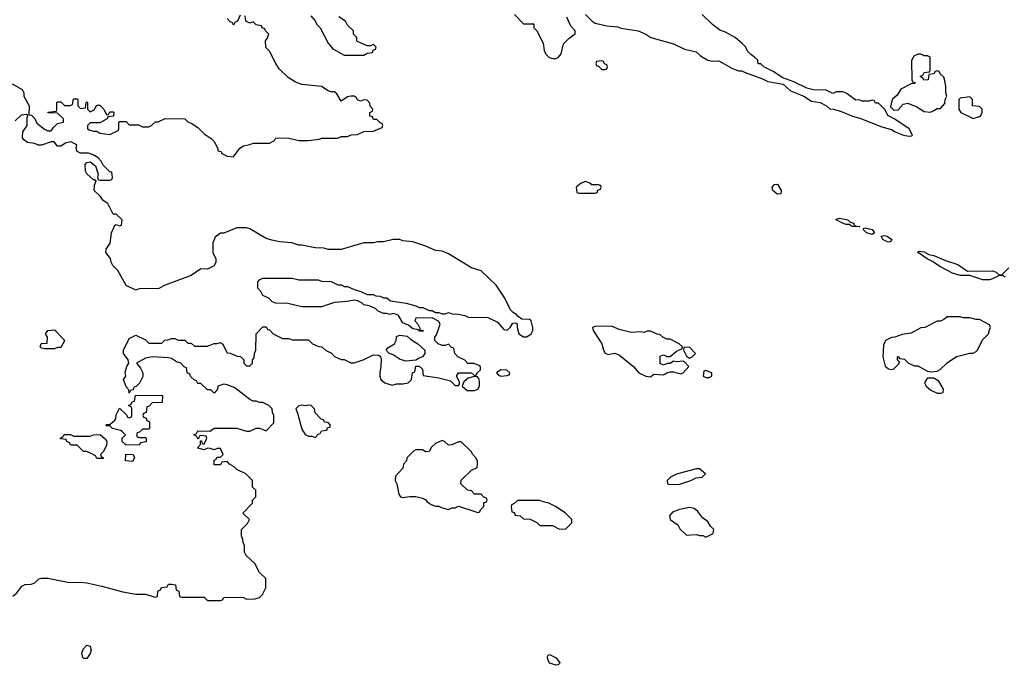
# Model space of a CAD drawing. Header units: inches. Extents: x 2348341 to 2479810, y 460419 to 613669.
# Tile 247 of 256: x 2376977 to 2383022, y 549575 to 553539. Entities that reach past the tile are written whole.
import ezdxf

# ---------------------------------------------------------------- set-up
doc = ezdxf.new("R2010")
doc.units = ezdxf.units.IN
doc.header["$MEASUREMENT"] = 0
for name, color, linetype in [('C3574', 7, 'Continuous'), ('C3575', 7, 'Continuous'), ('C3584', 7, 'Continuous'), ('C3585', 7, 'Continuous')]:
    doc.layers.add(name, color=color, linetype=linetype)

msp = doc.modelspace()

# ---------------------------------------------------------------- linework, layer by layer
at = {"layer": 'C3574', "color": 2, "elevation": 54}
for points in [[(2377790, 550000), (2377810, 549994), (2377822, 549998), (2377822.2, 550000)], [(2377957.8, 550000), (2377958, 549998), (2377970, 549994), (2378110, 549994), (2378130, 549974), (2378210, 549974), (2378222, 549978), (2378230, 549992), (2378330, 549994), (2378350, 549992), (2378370, 549982), (2378423.6, 549983.6), (2378450, 549992), (2378458, 550000)]]:
    msp.add_lwpolyline(points, dxfattribs=at)
at = {"layer": 'C3574', "color": 2, "elevation": 50}
msp.add_lwpolyline([(2377370, 549618), (2377364, 549624), (2377359, 549650), (2377366, 549674), (2377390, 549698), (2377410, 549692), (2377414.8, 549670), (2377410, 549648), (2377390, 549618)], close=True, dxfattribs=at)
at = {"layer": 'C3575', "color": 2, "elevation": 54}
for points in [[(2376930, 553144.7), (2376992, 553110), (2377002, 553090), (2377002, 553070), (2377036, 553010), (2377034, 552954), (2377050, 552952), (2377070, 552932), (2377082.8, 552902.8), (2377130, 552866), (2377150, 552856), (2377170, 552856), (2377183.6, 552876.4), (2377210, 552901), (2377246, 552910), (2377246, 552930), (2377210, 552966), (2377152.7, 552967.3), (2377148.9, 552971.1), (2377202, 552978), (2377206, 552990), (2377206, 553030), (2377210, 553034), (2377230, 553034), (2377252.7, 553012.7), (2377287.3, 553012.7), (2377302, 553018), (2377307.3, 553052.7), (2377330, 553054), (2377334, 553050), (2377334, 553010), (2377350, 552994), (2377382, 552998), (2377386, 553030), (2377390, 553034), (2377394, 553030), (2377394, 552990), (2377410, 552974), (2377434.6, 552985.4), (2377450, 553014), (2377470, 553014), (2377494, 552990), (2377510, 552954), (2377522, 552958), (2377530, 552974), (2377550, 552974), (2377554, 552970), (2377552.7, 552947.3), (2377518, 552942), (2377514, 552930), (2377470, 552906), (2377410, 552906), (2377394, 552890), (2377394, 552870), (2377403.6, 552863.6), (2377430, 552854), (2377450, 552854), (2377470, 552842), (2377530, 552834), (2377582, 552858), (2377586, 552870), (2377586, 552910), (2377590, 552914), (2377630, 552914), (2377650, 552894), (2377707.3, 552892.7), (2377730, 552882), (2377770, 552882), (2377786, 552890), (2377810, 552912), (2377827.3, 552912.7), (2377870, 552932), (2377990, 552931.3), (2378010, 552912), (2378030, 552904.7), (2378070, 552878), (2378110, 552838), (2378152, 552810), (2378172, 552790), (2378194, 552746), (2378194, 552734), (2378214, 552730), (2378218, 552718), (2378250, 552702), (2378290, 552698), (2378328.9, 552751.1), (2378350, 552764.7), (2378390, 552772), (2378410, 552782), (2378510, 552782), (2378542, 552798), (2378550, 552814), (2378630, 552812), (2378690, 552798), (2378750, 552798), (2378814.6, 552805.4), (2378831.6, 552811.6), (2378930, 552812), (2378950, 552822), (2378990, 552822), (2379012.7, 552832.7), (2379050, 552834), (2379090, 552852), (2379150, 552854), (2379202, 552878), (2379206, 552890), (2379202, 552902), (2379190, 552906), (2379170, 552926), (2379150, 552926), (2379142, 552942), (2379127.3, 552947.3), (2379126, 552970), (2379142, 552978), (2379146, 552990), (2379128.4, 553008.4), (2379127.3, 553027.3), (2379110, 553046), (2379090, 553048), (2379070, 553038), (2379050, 553048), (2379042, 553062), (2379030, 553068.7), (2379010, 553069.2), (2378990, 553065.2), (2378950, 553038), (2378924, 553084), (2378910, 553095.3), (2378890, 553095.3), (2378870, 553102), (2378830, 553128.7), (2378710, 553142), (2378670, 553155.3), (2378624.7, 553184.7), (2378570, 553238), (2378548.7, 553270), (2378510, 553346), (2378488.4, 553368.4), (2378486, 553410), (2378496.4, 553423.6), (2378506, 553450), (2378486, 553470), (2378482, 553482), (2378466, 553490), (2378462, 553502), (2378428.4, 553508.4), (2378410, 553526), (2378390, 553518), (2378366, 553530), (2378362, 553562)], [(2378330, 553566), (2378314, 553530), (2378298, 553522), (2378290, 553506), (2378282, 553522), (2378270, 553526), (2378250, 553546)], [(2378763.6, 553563.6), (2378791.1, 553531.1), (2378802, 553510), (2378822, 553490), (2378870, 553394), (2378899.6, 553359.6), (2378970, 553322), (2379090, 553322), (2379110, 553334), (2379142, 553338), (2379147.3, 553352.7), (2379162, 553358), (2379166, 553370), (2379150, 553386), (2379130, 553378), (2379110, 553378), (2379050, 553406), (2379046, 553410), (2379046, 553430), (2379026, 553450), (2379026, 553470), (2378990, 553506), (2378978, 553530), (2378936.4, 553556.4)], [(2380000, 551746.7), (2379990, 551758), (2379955.3, 551830), (2379902, 551910), (2379810, 551998), (2379750, 552015.3), (2379610, 552102), (2379570, 552118), (2379530, 552122), (2379470, 552148.7), (2379390, 552175.3), (2379330, 552182), (2379310, 552188.7), (2379270, 552188.7), (2379210, 552175.3), (2379174.6, 552174.6), (2379150, 552168.7), (2379090, 552168.7), (2378950, 552128), (2378870, 552128), (2378843.6, 552136.4), (2378790, 552138), (2378710, 552155.3), (2378690, 552155.3), (2378648.4, 552168.4), (2378574.6, 552174.6), (2378524.7, 552184.7), (2378490, 552195.3), (2378390, 552255.3), (2378370, 552262), (2378310, 552262), (2378230, 552228), (2378210, 552228), (2378176.9, 552203.1), (2378162, 552170), (2378162, 552110), (2378182, 552070), (2378182, 552050), (2378170, 552028), (2378130, 552008), (2378090, 552008.7), (2378030, 551968.7), (2377871.1, 551908.9), (2377831.1, 551888.9), (2377710, 551886), (2377690, 551878), (2377630, 551908), (2377578.6, 551998.6), (2377548, 552030), (2377538, 552050), (2377533.6, 552073.6), (2377506, 552110), (2377508, 552130), (2377532.5, 552167.5), (2377541.2, 552230), (2377550, 552254), (2377562, 552278), (2377570, 552282), (2377590, 552274), (2377602, 552278), (2377606, 552310), (2377570, 552346), (2377550, 552346), (2377518, 552410), (2377490, 552429.4), (2377473, 552453), (2377433.2, 552490), (2377436.4, 552523.6), (2377446, 552550), (2377436.4, 552556.4), (2377430, 552555.3), (2377390, 552593.2), (2377381.6, 552610), (2377379.3, 552650), (2377390, 552662.8), (2377410, 552666.8), (2377441.4, 552641.4), (2377458, 552590), (2377454, 552570), (2377458, 552558), (2377470, 552554), (2377530, 552554), (2377542, 552558), (2377546, 552570), (2377542, 552602), (2377530, 552606), (2377490, 552646), (2377478, 552670), (2377458, 552690), (2377428, 552710), (2377400.2, 552720.2), (2377350, 552719), (2377329.2, 552729.2), (2377324, 552750), (2377328, 552770), (2377290, 552789), (2377258.8, 552781.2), (2377230, 552762), (2377210, 552762), (2377188.4, 552788.4), (2377170, 552788.7), (2377110, 552768), (2377090, 552768), (2377070, 552778), (2377024.7, 552784.7), (2377002, 552802), (2376994.6, 552814.6), (2376995.3, 552850), (2377022, 552890), (2377022, 552938), (2377026, 552950), (2377018, 552958), (2376986.4, 552953.6), (2376950, 552918)], [(2378458, 550000), (2378468, 550010), (2378488, 550050), (2378487.3, 550107.3), (2378450, 550146), (2378420.4, 550200.4), (2378368, 550250), (2378358, 550270), (2378358, 550310), (2378348, 550330), (2378347.3, 550347.3), (2378338, 550370), (2378338, 550410), (2378374.6, 550445.4), (2378388, 550470), (2378346, 550510), (2378406, 550570), (2378406, 550590), (2378426, 550610), (2378426, 550650), (2378406, 550670), (2378406, 550710), (2378366, 550750), (2378310, 550778), (2378294.6, 550794.6), (2378266, 550810), (2378250, 550826), (2378218, 550822), (2378210, 550806), (2378170, 550806), (2378170, 550834), (2378182, 550838), (2378190, 550854), (2378210, 550854), (2378226, 550870), (2378210, 550906), (2378190, 550906), (2378170, 550898), (2378147.3, 550907.3), (2378130, 550908), (2378110, 550898), (2378070, 550908), (2378068.7, 550911.3), (2378086, 550930), (2378086, 550954), (2378092.7, 550952.7), (2378098, 550938), (2378110, 550934), (2378126, 550970), (2378122, 550982), (2378090, 550986), (2378078, 550982), (2378074, 550966), (2378070, 550966), (2378062, 550982), (2378046, 550990), (2378062, 550998), (2378070, 551014), (2378147.3, 551012.7), (2378170, 551031.3), (2378310, 551031.3), (2378370, 551012), (2378390, 551012), (2378428.4, 551031.6), (2378450, 551032), (2378490, 551014), (2378536.4, 551063.6), (2378538, 551110), (2378528.4, 551128.4), (2378526, 551150), (2378506, 551170), (2378470, 551188), (2378450, 551188), (2378430, 551198), (2378410, 551198), (2378390, 551208), (2378298, 551278), (2378250, 551298), (2378230, 551302), (2378194, 551290), (2378192, 551270), (2378170, 551246), (2378150, 551266), (2378130, 551266), (2378090, 551306), (2378070, 551306), (2378062, 551322), (2378047.3, 551327.3), (2378027.3, 551347.3), (2378022, 551362), (2378006, 551370), (2378002, 551402), (2377987.3, 551407.3), (2377966, 551430), (2377939, 551439), (2377910, 551459), (2377890, 551464), (2377790, 551469), (2377750, 551462), (2377694, 551430), (2377719.6, 551399.6), (2377732, 551370), (2377732, 551348), (2377712.7, 551307.3), (2377692.7, 551287.3), (2377678, 551282), (2377672.7, 551267.3), (2377658, 551262), (2377650, 551246), (2377647.3, 551267.3), (2377630, 551286), (2377615.3, 551330), (2377628.7, 551350), (2377624.7, 551375.3), (2377635.3, 551410), (2377648, 551430), (2377642, 551450), (2377615.3, 551490), (2377615.3, 551510), (2377650, 551582), (2377690, 551602), (2377750, 551574), (2377770, 551554), (2377850, 551554), (2377868.4, 551571.6), (2377887.3, 551572.7), (2377910, 551582), (2377930, 551582), (2377950, 551572), (2377991.6, 551571.6), (2378010, 551554), (2378030, 551554), (2378050, 551534), (2378130, 551534), (2378170, 551552), (2378190, 551551.3), (2378210, 551558), (2378222, 551550), (2378250, 551494), (2378270, 551492), (2378312.7, 551472.7), (2378331.6, 551471.6), (2378354, 551450), (2378354, 551430), (2378370, 551414), (2378390, 551414), (2378406, 551430), (2378406, 551450), (2378416.4, 551463.6), (2378418, 551490), (2378426, 551510), (2378428, 551610), (2378470, 551654), (2378490, 551654), (2378498, 551638), (2378510, 551634), (2378534, 551610), (2378590, 551582), (2378630, 551582), (2378650, 551574), (2378750, 551574), (2378774, 551550), (2378812.7, 551532.7), (2378831.6, 551531.6), (2378854, 551510), (2378891.1, 551491.1), (2378910, 551472), (2378950, 551452), (2378970, 551452), (2379010, 551432), (2379030, 551432), (2379086, 551450), (2379150, 551482), (2379179.6, 551479.6), (2379192, 551472), (2379195.3, 551455.3), (2379194.8, 551410), (2379187.3, 551370), (2379187.3, 551350), (2379194, 551330), (2379218, 551310), (2379264, 551296), (2379290, 551302.8), (2379330, 551303), (2379362, 551310), (2379382, 551330), (2379388, 551370), (2379402, 551378), (2379408, 551412), (2379430, 551412), (2379450, 551394), (2379454, 551354), (2379550, 551341), (2379622, 551322), (2379650, 551294), (2379670, 551294), (2379678, 551302), (2379676.4, 551316.4), (2379658, 551350), (2379670, 551372), (2379750, 551372), (2379770, 551354), (2379782, 551358), (2379786, 551370), (2379806, 551390), (2379806, 551410), (2379796.4, 551416.4), (2379767.3, 551427.3), (2379729, 551429), (2379708.9, 551448.9), (2379666, 551470), (2379648, 551490), (2379642, 551522), (2379627.3, 551527.3), (2379610, 551546), (2379590, 551538), (2379570, 551538), (2379546, 551550), (2379526, 551570), (2379526, 551590), (2379536.4, 551603.6), (2379558, 551670), (2379548.4, 551688.4), (2379510, 551708.7), (2379410, 551706), (2379402, 551690), (2379422, 551670), (2379434, 551646), (2379434, 551634), (2379454, 551630), (2379454, 551626), (2379432.7, 551627.3), (2379418, 551638), (2379390, 551642), (2379363.1, 551663.1), (2379330, 551678), (2379302, 551722), (2379290, 551728.7), (2379270, 551735.3), (2379250, 551728.7), (2379230, 551735.3), (2379210, 551735.3), (2379178, 551750), (2379164, 551764), (2379122, 551782), (2379090, 551789.3), (2379079.5, 551799.5), (2379052.7, 551812.7), (2379030, 551817.2), (2378988.4, 551808.4), (2378910, 551802), (2378830, 551775.3), (2378710, 551775.3), (2378623.6, 551796.4), (2378550, 551798), (2378527.3, 551807.3), (2378506, 551830), (2378470, 551846), (2378458, 551870), (2378438, 551890), (2378438, 551930), (2378450, 551942), (2378470, 551951.3), (2378650, 551951.3), (2378690, 551942), (2378810, 551942), (2378830, 551934), (2378890, 551932), (2378930, 551912), (2378950, 551912), (2378970, 551902), (2378990, 551902), (2379030, 551882), (2379071.1, 551871.1), (2379110, 551852), (2379150, 551852), (2379163.6, 551843.6), (2379190, 551842), (2379210, 551832), (2379230, 551832), (2379252.7, 551812.7), (2379350, 551798), (2379410, 551782), (2379430, 551772), (2379451.6, 551771.6), (2379490, 551754), (2379510, 551754), (2379530, 551742), (2379550, 551742), (2379570, 551734), (2379590, 551734), (2379610, 551742), (2379632.7, 551732.7), (2379670, 551732), (2379710, 551722), (2379730, 551712), (2379851.6, 551711.6), (2379910, 551682), (2379950, 551638), (2379970, 551632), (2379988, 551650), (2380000, 551669.5)], [(2380000, 550562.7), (2379998, 550562), (2379994, 550550), (2379998, 550518), (2380000, 550517.3)], [(2376935.1, 550000), (2376960.2, 550019.8), (2376990, 550062), (2377010, 550072), (2377047.3, 550072.7), (2377070, 550082), (2377094.6, 550105.4), (2377110, 550111.3), (2377150, 550111.3), (2377283.5, 550083.5), (2377350, 550086.8), (2377390, 550080.7), (2377481.4, 550061.4), (2377610, 550026.8), (2377690, 550011.3), (2377750, 550012), (2377790, 550000)], [(2377822.2, 550000), (2377826, 550030), (2377842, 550038), (2377847.3, 550052.7), (2377882, 550058), (2377890, 550074), (2377910, 550074), (2377934, 550070), (2377938, 550038), (2377954, 550030), (2377957.8, 550000)]]:
    msp.add_lwpolyline(points, dxfattribs=at)
for points in [[(2377130, 551518), (2377110, 551522), (2377102, 551530), (2377109.1, 551550.9), (2377146, 551554), (2377148, 551590), (2377135.3, 551610), (2377149.1, 551630.9), (2377190, 551634), (2377250, 551574), (2377251.6, 551568.4), (2377230, 551526), (2377210, 551526), (2377190, 551518)], [(2379350, 551442), (2379312.9, 551452.9), (2379270, 551481.2), (2379246, 551490), (2379226, 551510), (2379236.4, 551523.6), (2379278, 551550), (2379288, 551570), (2379290, 551594), (2379310, 551602), (2379356, 551596), (2379376.9, 551576.9), (2379422, 551550), (2379464.7, 551510), (2379464.7, 551490), (2379450.7, 551469.3), (2379430, 551462), (2379410, 551448)], [(2379770, 551348), (2379730, 551338), (2379704.7, 551315.3), (2379694, 551290), (2379723.5, 551263.5), (2379770, 551262.8), (2379789.1, 551270.9), (2379799, 551290), (2379800.4, 551320.4), (2379796.4, 551336.4), (2379787.3, 551347.3)], [(2379930, 551388.7), (2379904.7, 551370), (2379916.9, 551356.9), (2379930, 551351.3), (2379970, 551354), (2379982, 551358), (2379986, 551370), (2379967.3, 551387.3)], [(2377710, 550974), (2377750, 550974), (2377754, 550970), (2377752.7, 550947.3), (2377718, 550942), (2377710, 550926), (2377628.4, 550928.4), (2377606, 550950), (2377606, 550970), (2377626, 550990), (2377606, 551010), (2377596.4, 551016.4), (2377546, 551030), (2377530, 551046), (2377510, 551046), (2377506, 551050), (2377510, 551054), (2377530, 551054), (2377560.4, 551079.6), (2377568, 551090), (2377570, 551114), (2377590, 551154), (2377632.7, 551112.7), (2377638, 551098), (2377650, 551094), (2377662, 551098), (2377666, 551110), (2377666, 551150), (2377662, 551162), (2377646, 551170), (2377662, 551178), (2377667.3, 551192.7), (2377682, 551198), (2377687.3, 551232.7), (2377850, 551234), (2377854, 551230), (2377852, 551188), (2377790, 551186), (2377772.7, 551167.3), (2377758, 551162), (2377752.7, 551127.3), (2377738, 551122), (2377734, 551110), (2377738, 551098), (2377752.7, 551092.7), (2377758, 551078), (2377774, 551070), (2377774, 551030), (2377770, 551026), (2377730, 551026), (2377712.7, 551007.3), (2377698, 551002), (2377694, 550990), (2377698, 550978)], [(2378710, 551173.2), (2378690, 551168.7), (2378671.3, 551150), (2378683.5, 551123.5), (2378710, 551024.7), (2378730, 550992), (2378750, 550982), (2378770, 550982), (2378790, 550974), (2378810, 550994), (2378822, 550998), (2378830, 551014), (2378862, 551018), (2378867.3, 551032.7), (2378882, 551038), (2378886, 551050), (2378870, 551066), (2378847.3, 551067.3), (2378842, 551082), (2378827.3, 551087.3), (2378790, 551126), (2378786, 551150), (2378766, 551170), (2378750, 551172.7), (2378730, 551168.7)], [(2377450, 550846), (2377442, 550862), (2377416.4, 550876.4), (2377390, 550888), (2377368.4, 550888.4), (2377330, 550926), (2377290, 550926), (2377282, 550942), (2377266, 550950), (2377262, 550962), (2377230, 550966), (2377226, 550970), (2377242, 550978), (2377250, 550992), (2377288.4, 550991.6), (2377310, 550982), (2377410, 550982), (2377430, 550991), (2377472, 550992), (2377503.6, 550963.6), (2377511.3, 550950), (2377510, 550926), (2377491.6, 550888.4), (2377474, 550870), (2377478, 550858), (2377492, 550850), (2377490, 550846)], [(2379570, 550955.3), (2379530, 550938), (2379505.4, 550914.6), (2379490, 550888), (2379470, 550886), (2379450, 550898), (2379410, 550898), (2379394, 550890), (2379354, 550850), (2379352, 550830), (2379334, 550810), (2379330, 550786), (2379283.6, 550736.4), (2379282, 550710), (2379292, 550690), (2379305.4, 550625.4), (2379314, 550610), (2379330, 550604.7), (2379371.6, 550611.6), (2379410, 550612), (2379450, 550602), (2379470, 550592), (2379479.6, 550579.6), (2379503.6, 550563.6), (2379532.7, 550552.7), (2379550, 550552), (2379570, 550542), (2379610, 550532), (2379630, 550542), (2379650, 550542), (2379670, 550552), (2379790, 550514), (2379802, 550518), (2379806, 550530), (2379826, 550550), (2379827.3, 550572.7), (2379842, 550578), (2379846, 550590), (2379842, 550602), (2379827.3, 550607.3), (2379810, 550626), (2379770, 550626), (2379750, 550646), (2379726, 550650), (2379686, 550690), (2379687.3, 550712.7), (2379750, 550774), (2379786, 550790), (2379788, 550810), (2379788, 550830), (2379778, 550850), (2379758, 550870), (2379748.4, 550888.4), (2379687.3, 550947.3), (2379670, 550948), (2379630, 550928), (2379610, 550926), (2379586, 550950)], [(2377670, 550826), (2377626, 550830), (2377628.7, 550871.3), (2377674, 550870), (2377682, 550850)]]:
    msp.add_lwpolyline(points, close=True, dxfattribs=at)
at = {"layer": 'C3584', "color": 2, "elevation": 50}
msp.add_lwpolyline([(2380270, 549575.3), (2380230, 549589), (2380219, 549610), (2380218, 549630), (2380222, 549638), (2380230, 549642), (2380270, 549622), (2380294, 549590), (2380290, 549586), (2380282, 549578)], close=True, dxfattribs=at)
at = {"layer": 'C3585', "color": 2}
for points, elevation in [([(2380014, 553570), (2380070, 553514), (2380132.7, 553512.7), (2380134, 553490), (2380151.6, 553471.6), (2380190, 553394), (2380196, 553350), (2380207.5, 553327.5), (2380227.7, 553307.7), (2380250, 553300.7), (2380270, 553300.7), (2380284, 553310), (2380301.2, 553330), (2380315.3, 553390), (2380350, 553424.7), (2380387.3, 553452.7), (2380388, 553470), (2380360.2, 553500.2), (2380335.1, 553555.1)], 54), ([(2380450.9, 553570.9), (2380492, 553530), (2380510, 553518), (2380582, 553502), (2380650, 553496), (2380667.3, 553487.3), (2380774, 553470), (2380822, 553450), (2380850.7, 553430.7), (2380990, 553391), (2381058, 553358), (2381130, 553341), (2381157.3, 553317.3), (2381202, 553290), (2381230, 553284), (2381270, 553286.8), (2381350, 553241), (2381390, 553226), (2381410, 553226), (2381430, 553214), (2381536.4, 553176.4), (2381570, 553159.1), (2381663.7, 553143.7), (2381710, 553102.8), (2381790.6, 553070.6), (2381838, 553038), (2381890.7, 553030.7), (2381930.6, 553010.6), (2381950, 552991), (2381970.7, 552990.7), (2382016.8, 552976.8), (2382090, 552946), (2382134.8, 552934.8), (2382270, 552880.7), (2382330, 552864), (2382352, 552850), (2382402, 552830), (2382436.5, 552823.5), (2382454.6, 552825.4), (2382458, 552830), (2382438, 552870), (2382350, 552928.7), (2382306, 552950), (2382290, 552986), (2382250, 553026), (2382230, 553026), (2382222, 553042), (2382210, 553046), (2382190, 553038), (2382150, 553038), (2382130, 553048), (2382110, 553046), (2382050, 553088), (2382030, 553095.3), (2381990, 553095.3), (2381970, 553086), (2381927.3, 553107.3), (2381851.1, 553108.9), (2381810, 553119), (2381730, 553157.2), (2381662, 553182), (2381602, 553222), (2381546, 553250), (2381528, 553268), (2381510, 553268.7), (2381508, 553290), (2381488, 553310), (2381464.7, 553324.7), (2381446, 553346), (2381434, 553370), (2381412.1, 553392.1), (2381368.9, 553428.9), (2381310, 553462), (2381274.6, 553474.6), (2381230, 553508.7), (2381166, 553570)], 54), ([(2383030, 551958), (2383010, 551968), (2382990, 551968), (2382950, 551948.7), (2382930, 551942), (2382890, 551941.2), (2382810, 551968.7), (2382750, 551969.2), (2382702.9, 551982.9), (2382630, 552021.2), (2382577.5, 552057.5), (2382548.7, 552070), (2382488, 552112), (2382502, 552118), (2382530, 552114.8), (2382558, 552098), (2382590, 552090.6), (2382659.9, 552059.9), (2382735.8, 552035.8), (2382796, 551996), (2382950, 551997.3), (2382972, 551990), (2382990, 551972), (2383007.3, 551972.7), (2383050, 552014.8)], 50), ([(2380000, 551669.5), (2380004, 551676), (2380018, 551678), (2380032, 551672), (2380031.3, 551650), (2380042, 551610), (2380070, 551592), (2380090, 551592), (2380118, 551610), (2380128, 551630), (2380128, 551650), (2380118, 551690), (2380110, 551698), (2380060.4, 551700.4), (2380036.4, 551716.4), (2380026, 551730), (2380003.1, 551743.1), (2380000, 551746.7)], 54), ([(2380000, 550517.3), (2380012.7, 550512.7), (2380018, 550498), (2380050, 550494), (2380070, 550474), (2380111.6, 550471.6), (2380152.7, 550452.7), (2380170, 550434), (2380247.3, 550432.7), (2380290, 550412), (2380330, 550414), (2380366, 550450), (2380366, 550470), (2380328, 550510), (2380270, 550548), (2380226, 550570), (2380190, 550578), (2380170, 550588), (2380050, 550588), (2380032.7, 550587.3), (2380010, 550566), (2380000, 550562.7)], 54)]:
    msp.add_lwpolyline(points, dxfattribs=dict(at, elevation=elevation))
for points, elevation in [([(2380550, 553286), (2380518, 553282), (2380514, 553270), (2380518, 553258), (2380532.7, 553252.7), (2380550, 553234), (2380570, 553234), (2380582, 553238), (2380586, 553250), (2380582, 553262), (2380567.3, 553267.3), (2380562, 553282)], 54), ([(2382510, 553328), (2382490, 553328), (2382465.4, 553314.6), (2382451.6, 553288.4), (2382454, 553170), (2382458, 553158), (2382472.7, 553152.7), (2382472.7, 553147.3), (2382450, 553146), (2382386.8, 553113.2), (2382363.6, 553076.4), (2382334, 553050), (2382323.6, 553003.6), (2382343.6, 552983.6), (2382370, 552984.7), (2382400.2, 553019.8), (2382430, 553026), (2382484.5, 553004.5), (2382530, 552976), (2382568.4, 552971.6), (2382590, 552982), (2382610, 552994), (2382630, 552994), (2382656.4, 553023.6), (2382658, 553050), (2382668, 553070), (2382662, 553090), (2382662, 553130), (2382654.6, 553174.6), (2382650, 553186), (2382627.3, 553207.3), (2382622, 553222), (2382610, 553226), (2382598, 553222), (2382590, 553206), (2382558, 553202), (2382554, 553170), (2382528, 553168), (2382522, 553182), (2382506, 553190), (2382522, 553198), (2382530, 553214), (2382562, 553218), (2382566, 553230), (2382566, 553310), (2382550, 553318), (2382530, 553318)], 54), ([(2382810, 553066), (2382750, 553058), (2382742, 553050), (2382742, 552990), (2382754, 552970), (2382830, 552932), (2382870, 552944.7), (2382878, 552950), (2382886, 552970), (2382886, 552990), (2382870, 553006), (2382826, 553010), (2382826, 553050)], 54), ([(2380450, 552546), (2380423.6, 552536.4), (2380394, 552510), (2380398, 552478), (2380410, 552474), (2380510, 552474), (2380522, 552478), (2380527.3, 552492.7), (2380542, 552498), (2380546, 552510), (2380542, 552522), (2380530, 552526), (2380490, 552526), (2380476.4, 552536.4)], 54), ([(2381627.8, 552467.8), (2381600.9, 552490), (2381597, 552510), (2381610, 552527.3), (2381630.2, 552530.2), (2381652.4, 552490), (2381650, 552469.2)], 50), ([(2382130, 552268), (2382088, 552270), (2382070, 552282), (2382050, 552282.7), (2382028, 552290), (2381989.6, 552309.6), (2381990, 552314), (2382010, 552321), (2382062, 552310), (2382076, 552296), (2382098, 552290), (2382098, 552278), (2382111.3, 552271.3), (2382134, 552270)], 50), ([(2382210, 552221.2), (2382175.3, 552230), (2382155.3, 552250), (2382161.2, 552258.8), (2382170, 552261), (2382210.8, 552250), (2382224.7, 552230)], 50), ([(2382310, 552174), (2382290, 552181.2), (2382275.3, 552190), (2382266, 552210), (2382286.6, 552213.4), (2382302, 552210), (2382330.5, 552190.5), (2382330, 552186), (2382323.6, 552176.4)], 50), ([(2382750, 551715.3), (2382670, 551715.3), (2382650, 551698), (2382630, 551688), (2382610, 551688), (2382534, 551650), (2382510, 551648), (2382450, 551615.3), (2382394.4, 551605.6), (2382350, 551589), (2382330, 551588.7), (2382292, 551570), (2382279.6, 551540.4), (2382276, 551470), (2382290, 551412), (2382310, 551396), (2382330, 551391), (2382344, 551396), (2382374.6, 551425.4), (2382378, 551438), (2382366, 551450), (2382366, 551470), (2382370, 551472), (2382378, 551458), (2382410, 551454), (2382434, 551430), (2382470, 551414), (2382490, 551414), (2382550, 551382), (2382570, 551378), (2382610, 551382), (2382628.4, 551391.6), (2382670, 551432), (2382729.1, 551470.9), (2382810, 551492), (2382830, 551492), (2382850, 551502), (2382858, 551510), (2382887.3, 551572.7), (2382927.3, 551612.7), (2382928.4, 551631.6), (2382938, 551650), (2382930, 551666), (2382870, 551698), (2382850, 551698), (2382810, 551708), (2382770, 551708)], 54), ([(2380610, 551658), (2380510, 551655.3), (2380494, 551650), (2380498, 551630), (2380551.3, 551550), (2380561, 551510), (2380570.9, 551490.9), (2380590, 551482.8), (2380630, 551491), (2380658.5, 551478.5), (2380747.5, 551407.5), (2380778, 551370), (2380822, 551350), (2380850, 551346.8), (2380870, 551362), (2380930, 551358), (2380950, 551372), (2380970, 551378), (2380990, 551378), (2381034.6, 551365.4), (2381050, 551372), (2381086, 551410), (2381059, 551439), (2381050, 551442), (2381010, 551439), (2380990, 551442), (2380970, 551428.7), (2380952, 551428), (2380930, 551418), (2380908.4, 551428.4), (2380910, 551474), (2380930, 551482), (2380950, 551472), (2380970, 551472), (2381010, 551504.7), (2381042, 551518), (2381046, 551530), (2381026, 551550), (2380970, 551578), (2380950, 551578), (2380926, 551590), (2380907.3, 551607.3), (2380890, 551608), (2380850, 551626), (2380830, 551626), (2380810, 551618), (2380790, 551622), (2380730, 551618), (2380658, 551638)], 54), ([(2381090, 551528), (2381054, 551526), (2381052, 551510), (2381070, 551474), (2381090, 551462), (2381106, 551470), (2381126, 551490)], 54), ([(2381190, 551386), (2381178, 551382), (2381174, 551350), (2381190, 551342), (2381210, 551342), (2381226, 551350), (2381226, 551370)], 54), ([(2382590, 551338), (2382550, 551338), (2382545.4, 551334.6), (2382532, 551310), (2382542, 551290), (2382570, 551264.7), (2382610, 551246), (2382630, 551246.8), (2382646, 551250), (2382648, 551270), (2382620.4, 551320.4)], 54), ([(2381150, 550782), (2381130, 550782), (2381010, 550749), (2380972, 550730), (2380952, 550710), (2380954, 550690), (2380966.4, 550686.4), (2381030, 550688.2), (2381098, 550710), (2381130, 550726), (2381166, 550730), (2381188, 550750)], 54), ([(2381090, 550544), (2381027.9, 550532.1), (2380985.2, 550514.8), (2380966.4, 550493.6), (2380971.3, 550470), (2381017.3, 550437.3), (2381030, 550414), (2381070, 550374), (2381130, 550378), (2381150, 550371.3), (2381171.3, 550371.3), (2381190, 550362), (2381234.6, 550385.4), (2381238, 550410), (2381218, 550430), (2381200.4, 550460.4), (2381170, 550478), (2381140.2, 550520.2), (2381118, 550538)], 54)]:
    msp.add_lwpolyline(points, close=True, dxfattribs=dict(at, elevation=elevation))

doc.saveas('drawing.dxf')
